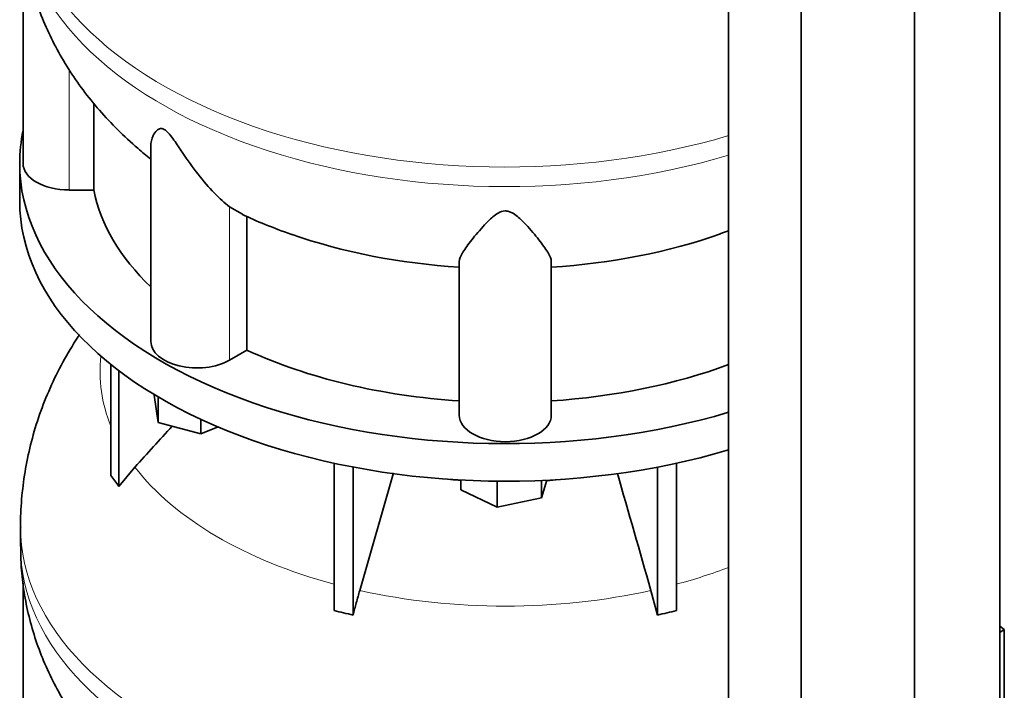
# Model space of a CAD drawing. Header units: millimetres. Extents: x 423 to 1315, y -1724 to 1594.
# Tile 8 of 28: x 1023 to 1312, y -1296 to -1099. Entities that reach past the tile are written whole.
import ezdxf

# ---------------------------------------------------------------- set-up
doc = ezdxf.new("R2010")
doc.units = ezdxf.units.MM
for name, color, linetype in [('MID_454-3', 7, 'Continuous'), ('VSI344-454_TERMI', 7, 'Continuous'), ('VSI454_DIFFUSORE', 7, 'Continuous')]:
    doc.layers.add(name, color=color, linetype=linetype)

# ---------------------------------------------------------------- blocks, each defined once
blk = doc.blocks.new('SE4')
at = {"layer": 'MID_454-3', "color": 7, "linetype": 'Continuous', "lineweight": 35}
for p, q in [((1310.35, -1378.31), (1310.35, -789.76)), ((1285.29, -1397.51), (1285.29, -808.72)), ((1230.74, -813.04), (1230.74, -1401.9)), ((1252.03, -1411.98), (1252.03, -823.19))]:
    blk.add_line(p, q, dxfattribs=at)
at = {"layer": 'VSI344-454_TERMI', "color": 7, "linetype": 'Continuous', "lineweight": 35}
for p, q in [((1311.64, -1278.1), (1310.35, -1277.11)), ((1310.35, -1278.95), (1311.64, -1278.1)), ((1311.64, -1305.38), (1311.64, -1278.1))]:
    blk.add_line(p, q, dxfattribs=at)
at = {"layer": 'VSI454_DIFFUSORE', "color": 7, "linetype": 'Continuous', "lineweight": 35}
for p, q in [((1023.72, -1076.68), (1023.72, -1141.21)), ((1044.48, -1149.01), (1044.48, -1123.55)), ((1061.21, -1136.08), (1061.21, -1193.47)), ((1022.72, -1141.21), (1022.72, -1152.24)), ((1044.48, -1149.01), (1037.22, -1149.01)), ((1088.14, -1156.08), (1084.26, -1153.9)), ((1089.39, -1196.02), (1089.39, -1156.78)), ((1151.72, -1215.11), (1151.72, -1170.03)), ((1178.72, -1215.11), (1178.72, -1170.03)), ((1089.39, -1196.02), (1084.26, -1198.98)), ((1049.51, -1232.83), (1049.51, -1200.26)), ((1051.81, -1236.03), (1051.81, -1202.05)), ((1062.16, -1209.28), (1062.16, -1209.05)), ((1063.36, -1217.24), (1062.16, -1209.28)), ((1063.36, -1217.24), (1063.36, -1209.77)), ((1075.92, -1220.63), (1063.36, -1217.24)), ((1075.92, -1220.63), (1075.92, -1216.35)), ((1080.97, -1218.59), (1075.92, -1220.63)), ((1051.81, -1236.03), (1056.53, -1230.39)), ((1115, -1272.52), (1115, -1229.23)), ((1120.54, -1273.84), (1120.54, -1230.36)), ((1209.9, -1273.84), (1209.9, -1230.36)), ((1215.45, -1272.52), (1215.45, -1229.23)), ((1132.39, -1232.09), (1122.5, -1266.6)), ((1152.2, -1237.04), (1152.2, -1234.16)), ((1162.82, -1242.18), (1162.82, -1234.5)), ((1177.44, -1234.21), (1175.84, -1239.44)), ((1175.84, -1239.44), (1175.84, -1234.28)), ((1162.82, -1242.18), (1152.2, -1237.04)), ((1175.84, -1239.44), (1162.82, -1242.18)), ((1022.97, -1247.94), (1022.97, -1253.69)), ((1023.72, -1264.48), (1023.72, -1329.01)), ((1207.95, -1266.6), (1209.9, -1273.84))]:
    blk.add_line(p, q, dxfattribs=at)
at = {"layer": 'VSI454_DIFFUSORE', "color": 4, "linetype": 'Continuous', "lineweight": 9}
for p, q in [((1037.22, -1149.01), (1037.22, -1113.7)), ((1084.26, -1198.98), (1084.26, -1153.9))]:
    blk.add_line(p, q, dxfattribs=at)
for centre, major_axis, start_param, end_param in [((1165.22, -1060.14), (142.25, 0), 3.141767, 5.19104), ((1165.22, -1065.89), (-142.25, 0), 0, 2.049447), ((1165.22, -1202.52), (118.93, 0), 3.072762, 3.374835), ((1165.22, -1202.52), (-118.93, 0), 0.417927, 1.134811), ((1165.22, -1181.43), (-92.64, 0), 1.362219, 1.429779), ((1165.22, -1181.43), (-92.64, 0), -4.580995, -4.503811), ((1165.22, -1247.94), (142.25, 0), 3.141767, 5.19104), ((1165.22, -1253.69), (-142.25, 0), 0, 2.049447), ((1165.22, -1202.52), (118.93, 0), -1.134811, -0.986085), ((1165.22, -1202.52), (-118.93, 0), 1.203325, 1.938268)]:
    blk.add_ellipse(centre, major_axis=major_axis, ratio=0.57735, start_param=start_param, end_param=end_param, dxfattribs=at)
at = {"layer": 'VSI454_DIFFUSORE', "color": 7, "linetype": 'Continuous', "lineweight": 35}
for centre, major_axis, start_param, end_param in [((1165.22, -1141.21), (-142.5, 0), 6.164646, 6.283185), ((1165.22, -1141.21), (-142.5, 0), 0, 2.04855), ((1037.22, -1141.21), (13.5, 0), 3.141603, 4.712389), ((1165.22, -1141.21), (-121.5, 0), 0.111341, 0.543224), ((1165.22, -1152.24), (-142.5, 0), 0, 2.04855), ((1165.22, -1101.97), (-121.5, 0), 1.027559, 1.459455), ((1165.22, -1101.97), (121.5, 0), 4.82373, 5.258953), ((1074.71, -1193.47), (13.5, 0), 3.141603, 5.497787), ((1165.22, -1141.21), (-121.5, 0), 0.896739, 1.459455), ((1165.22, -1141.21), (121.5, 0), 4.82373, 5.281941), ((1165.22, -1215.11), (13.5, 0), 3.141593, 6.283185)]:
    blk.add_ellipse(centre, major_axis=major_axis, ratio=0.57735, start_param=start_param, end_param=end_param, dxfattribs=at)
for points, knots in [([(1023.02, -1065.92), (1023.04, -1068.13), (1023.09, -1072.28), (1023.92, -1079.3), (1025.36, -1086.44), (1027.4, -1093.5), (1030.02, -1100.36), (1033.21, -1107.03), (1036.96, -1113.49), (1041.25, -1119.72), (1046.09, -1125.7), (1051.47, -1131.44), (1056.52, -1136.07), (1059.88, -1138.89), (1061.15, -1139.89)], [0, 0, 0, 0, 0.0655199, 0.1451491, 0.2245836, 0.3040731, 0.3838746, 0.4642541, 0.545485, 0.6278426, 0.7115916, 0.7969662, 0.8841399, 0.9363563, 0.9363563, 0.9363563, 0.9363563]), ([(1084.26, -1153.9), (1082.89, -1152.83), (1081.39, -1151.46), (1078.27, -1148.24), (1076.66, -1146.38), (1073.53, -1142.39), (1071.99, -1140.23), (1069.63, -1136.75), (1068.84, -1135.55), (1067.58, -1133.77), (1067.14, -1133.17), (1066.42, -1132.31), (1066.17, -1132.04), (1065.64, -1131.54), (1065.37, -1131.34), (1064.58, -1130.91), (1064.14, -1130.91), (1063.45, -1131.12), (1063.19, -1131.31), (1062.48, -1131.97), (1062.15, -1132.5), (1061.43, -1134.04), (1061.21, -1135.08), (1061.21, -1136.09)], [0, 0, 0, 0, 0.125, 0.125, 0.25, 0.25, 0.375, 0.375, 0.4375, 0.4375, 0.46875, 0.46875, 0.484375, 0.484375, 0.5, 0.5, 0.53125, 0.53125, 0.5625, 0.5625, 0.625, 0.625, 0.7378424, 0.7378424, 0.7378424, 0.7378424]), ([(1178.72, -1170.03), (1178.72, -1169.29), (1178.33, -1168.38), (1177.02, -1166.21), (1176.11, -1164.96), (1173.96, -1162.23), (1172.72, -1160.73), (1170.49, -1158.35), (1169.69, -1157.54), (1168.29, -1156.39), (1167.78, -1156.01), (1166.89, -1155.54), (1166.57, -1155.4), (1165.88, -1155.2), (1165.51, -1155.15), (1164.39, -1155.18), (1163.7, -1155.45), (1162.54, -1156.09), (1162.05, -1156.47), (1160.66, -1157.63), (1159.88, -1158.43), (1157.69, -1160.78), (1156.44, -1162.29), (1154.3, -1165), (1153.42, -1166.22), (1152.13, -1168.37), (1151.72, -1169.3), (1151.72, -1170.03)], [0, 0, 0, 0, 0.125, 0.125, 0.25, 0.25, 0.375, 0.375, 0.4375, 0.4375, 0.46875, 0.46875, 0.484375, 0.484375, 0.5, 0.5, 0.53125, 0.53125, 0.5625, 0.5625, 0.625, 0.625, 0.75, 0.75, 0.875, 0.875, 1, 1, 1, 1]), ([(1040.31, -1191.43), (1040.13, -1191.69), (1038.39, -1194.34), (1035.31, -1199.49), (1031.56, -1207.1), (1028.48, -1214.88), (1026.09, -1222.77), (1024.34, -1230.77), (1023.32, -1238.71), (1022.9, -1244.65), (1022.99, -1247.54), (1023.01, -1247.97)], [0.4941014, 0.4941014, 0.4941014, 0.4941014, 0.5020109, 0.5748005, 0.646351, 0.7167955, 0.7862697, 0.8549038, 0.9228221, 0.9901447, 1, 1, 1, 1]), ([(1023.02, -1253.71), (1023.04, -1255.93), (1023.09, -1260.08), (1023.92, -1267.09), (1025.36, -1274.24), (1027.4, -1281.29), (1030.02, -1288.16), (1033.21, -1294.83), (1036.96, -1301.29), (1041.25, -1307.51), (1046.09, -1313.49), (1051.47, -1319.23), (1056.52, -1323.86), (1059.88, -1326.68), (1061.15, -1327.68)], [0, 0, 0, 0, 0.0655199, 0.1451491, 0.2245836, 0.3040731, 0.3838746, 0.4642541, 0.545485, 0.6278426, 0.7115916, 0.7969662, 0.8841399, 0.9363563, 0.9363563, 0.9363563, 0.9363563]), ([(1122.5, -1266.6), (1122.16, -1267.8), (1121.82, -1269), (1121.17, -1271.42), (1120.85, -1272.63), (1120.54, -1273.84)], [0, 0, 0, 0, 0.5, 0.5, 1, 1, 1, 1])]:
    blk.add_open_spline(points, degree=3, knots=knots, dxfattribs=at)
for points in [[(1088.09, -1156.18), (1092.21, -1158.18), (1097.01, -1160.12), (1102.48, -1162.03)], [(1228.31, -1161.85), (1229.18, -1161.55), (1229.98, -1161.28), (1230.75, -1161.01)], [(1056.53, -1230.39), (1060.16, -1226.37), (1063.79, -1222.36), (1067.42, -1218.34)], [(1049.51, -1232.83), (1050.28, -1233.85), (1051.05, -1234.92), (1051.81, -1236.03)], [(1198.09, -1232.2), (1201.38, -1243.67), (1204.66, -1255.14), (1207.95, -1266.6)], [(1120.54, -1273.84), (1118.7, -1273.35), (1116.84, -1272.91), (1115, -1272.52)], [(1209.9, -1273.84), (1211.75, -1273.35), (1213.6, -1272.91), (1215.45, -1272.52)]]:
    blk.add_open_spline(points, degree=3, dxfattribs=at)

msp = doc.modelspace()

# ---------------------------------------------------------------- block references
msp.add_blockref('SE4', (0, 0))

doc.saveas('drawing.dxf')
